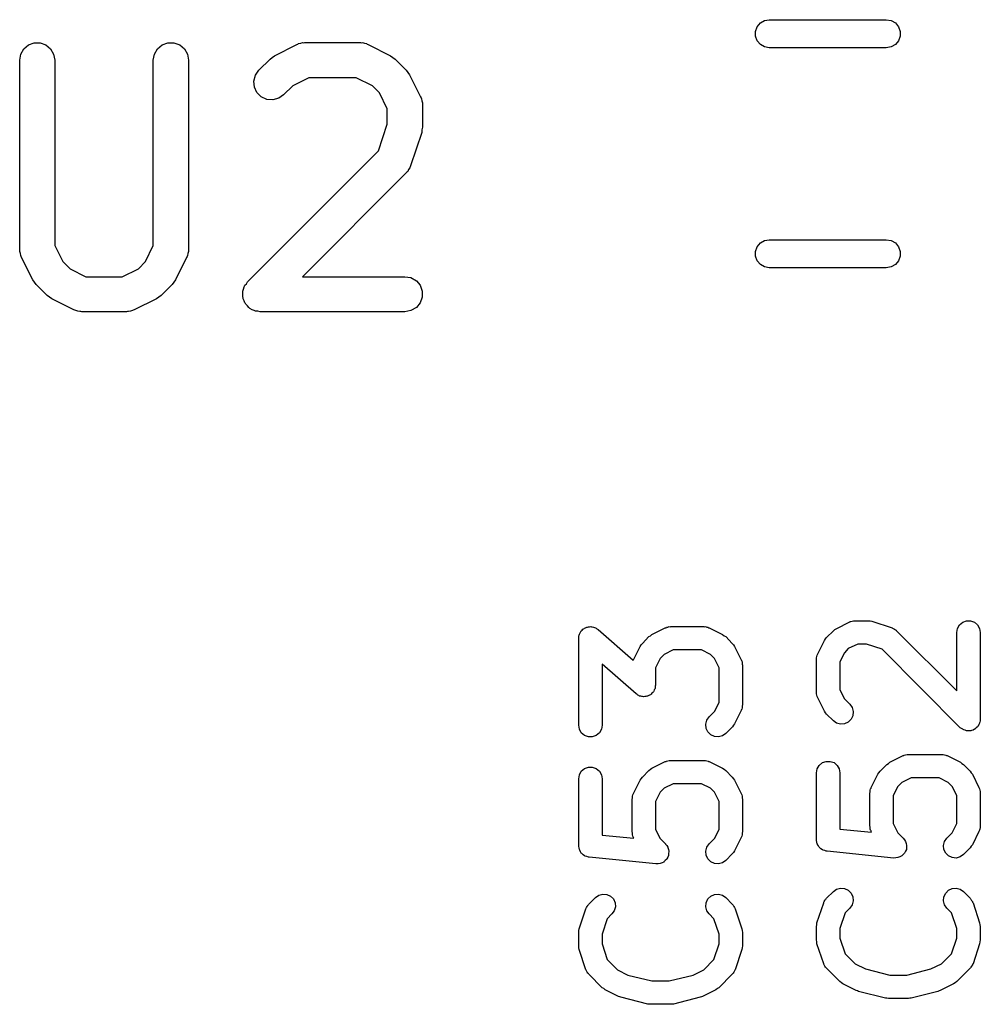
# Model space of a CAD drawing. Extents: x 83.4 to 168.1, y -157.3 to -85.4.
# Tile 30 of 60: x 121.4 to 125.5, y -115.2 to -111. Entities that reach past the tile are written whole.
import ezdxf

# ---------------------------------------------------------------- set-up
doc = ezdxf.new("R2010")
doc.units = 0
doc.header["$MEASUREMENT"] = 0
doc.layers.add('BLACK', color=7, linetype='CONTINUOUS')

msp = doc.modelspace()

# ---------------------------------------------------------------- linework, layer by layer
at = {"layer": 'Black'}
for p, q in [((124.567, -111.023), (124.587, -111.019)), ((124.587, -111.019), (125.087, -111.019)), ((125.087, -111.019), (125.108, -111.023)), ((124.528, -111.069), (124.535, -111.049)), ((124.535, -111.049), (124.549, -111.033)), ((124.549, -111.033), (124.567, -111.023)), ((125.108, -111.023), (125.126, -111.033)), ((125.126, -111.033), (125.139, -111.049)), ((125.139, -111.049), (125.146, -111.069)), ((124.528, -111.09), (124.528, -111.069)), ((124.535, -111.109), (124.528, -111.09)), ((125.146, -111.09), (125.139, -111.109)), ((125.146, -111.069), (125.146, -111.09)), ((121.389, -111.166), (121.402, -111.144)), ((121.402, -111.144), (121.421, -111.127)), ((121.421, -111.127), (121.446, -111.118)), ((121.446, -111.118), (121.472, -111.118)), ((121.472, -111.118), (121.496, -111.127)), ((121.496, -111.127), (121.516, -111.144)), ((121.516, -111.144), (121.529, -111.166)), ((121.96, -111.166), (121.973, -111.144)), ((121.973, -111.144), (121.993, -111.127)), ((121.993, -111.127), (122.017, -111.118)), ((122.017, -111.118), (122.043, -111.118)), ((122.043, -111.118), (122.068, -111.127)), ((122.068, -111.127), (122.088, -111.144)), ((122.088, -111.144), (122.101, -111.166)), ((122.473, -111.173), (122.568, -111.125)), ((122.568, -111.125), (122.572, -111.124)), ((122.572, -111.124), (122.576, -111.121)), ((122.576, -111.121), (122.585, -111.12)), ((122.585, -111.12), (122.593, -111.117)), ((122.593, -111.117), (122.598, -111.118)), ((122.598, -111.118), (122.602, -111.117)), ((122.602, -111.117), (122.84, -111.117)), ((122.84, -111.117), (122.844, -111.118)), ((122.844, -111.118), (122.849, -111.117)), ((122.849, -111.117), (122.857, -111.12)), ((122.857, -111.12), (122.866, -111.121)), ((122.866, -111.121), (122.869, -111.124)), ((122.869, -111.124), (122.873, -111.125)), ((122.873, -111.125), (122.969, -111.173)), ((124.549, -111.125), (124.535, -111.109)), ((124.567, -111.135), (124.549, -111.125)), ((124.587, -111.139), (124.567, -111.135)), ((125.087, -111.139), (124.587, -111.139)), ((125.108, -111.135), (125.087, -111.139)), ((125.126, -111.125), (125.108, -111.135)), ((125.139, -111.109), (125.126, -111.125)), ((121.384, -111.192), (121.389, -111.166)), ((121.529, -111.166), (121.534, -111.192)), ((121.955, -111.192), (121.96, -111.166)), ((122.101, -111.166), (122.105, -111.192)), ((122.406, -111.234), (122.454, -111.187)), ((122.454, -111.187), (122.463, -111.18)), ((122.463, -111.18), (122.473, -111.173)), ((122.969, -111.173), (122.978, -111.18)), ((122.978, -111.18), (122.988, -111.187)), ((122.988, -111.187), (123.036, -111.234)), ((121.384, -112.001), (121.384, -111.192)), ((121.534, -111.192), (121.534, -111.984)), ((121.955, -111.984), (121.955, -111.192)), ((122.105, -111.192), (122.105, -112.001)), ((122.384, -111.281), (122.391, -111.256)), ((122.391, -111.256), (122.406, -111.234)), ((122.62, -111.267), (122.551, -111.301)), ((122.822, -111.267), (122.62, -111.267)), ((122.891, -111.301), (122.822, -111.267)), ((123.036, -111.234), (123.043, -111.244)), ((123.043, -111.244), (123.05, -111.254)), ((123.05, -111.254), (123.097, -111.349)), ((122.387, -111.307), (122.384, -111.281)), ((122.398, -111.33), (122.387, -111.307)), ((122.551, -111.301), (122.512, -111.34)), ((122.921, -111.332), (122.891, -111.301)), ((122.416, -111.349), (122.398, -111.33)), ((122.44, -111.36), (122.416, -111.349)), ((122.491, -111.355), (122.466, -111.362)), ((122.512, -111.34), (122.491, -111.355)), ((122.955, -111.4), (122.921, -111.332)), ((123.097, -111.349), (123.099, -111.353)), ((123.099, -111.353), (123.101, -111.357)), ((123.101, -111.357), (123.102, -111.365)), ((122.466, -111.362), (122.44, -111.36)), ((122.955, -111.466), (122.955, -111.4)), ((123.102, -111.365), (123.105, -111.374)), ((123.105, -111.374), (123.105, -111.378)), ((123.105, -111.378), (123.105, -111.382)), ((123.105, -111.382), (123.105, -111.478)), ((122.917, -111.58), (122.955, -111.466)), ((123.105, -111.478), (123.103, -111.49)), ((123.102, -111.501), (123.054, -111.644)), ((123.103, -111.49), (123.102, -111.501)), ((122.358, -112.139), (122.917, -111.58)), ((123.051, -111.652), (123.046, -111.659)), ((123.052, -111.648), (123.051, -111.652)), ((123.054, -111.644), (123.052, -111.648)), ((123.036, -111.674), (122.592, -112.117)), ((123.038, -111.67), (123.036, -111.674)), ((123.042, -111.667), (123.038, -111.67)), ((123.046, -111.659), (123.042, -111.667)), ((121.534, -111.984), (121.568, -112.052)), ((121.921, -112.052), (121.955, -111.984)), ((124.528, -112.009), (124.535, -111.989)), ((124.535, -111.989), (124.549, -111.973)), ((124.549, -111.973), (124.567, -111.963)), ((124.567, -111.963), (124.587, -111.959)), ((124.587, -111.959), (125.087, -111.959)), ((125.087, -111.959), (125.108, -111.963)), ((125.108, -111.963), (125.126, -111.973)), ((125.126, -111.973), (125.139, -111.989)), ((125.139, -111.989), (125.146, -112.009)), ((121.385, -112.006), (121.384, -112.001)), ((121.384, -112.01), (121.385, -112.006)), ((121.387, -112.018), (121.384, -112.01)), ((121.389, -112.027), (121.387, -112.018)), ((121.391, -112.031), (121.389, -112.027)), ((121.392, -112.035), (121.391, -112.031)), ((122.099, -112.031), (122.097, -112.035)), ((122.101, -112.027), (122.099, -112.031)), ((122.102, -112.018), (122.101, -112.027)), ((122.105, -112.01), (122.102, -112.018)), ((122.105, -112.001), (122.105, -112.006)), ((122.105, -112.006), (122.105, -112.01)), ((124.528, -112.03), (124.528, -112.009)), ((124.535, -112.049), (124.528, -112.03)), ((125.146, -112.03), (125.139, -112.049)), ((125.146, -112.009), (125.146, -112.03)), ((121.44, -112.13), (121.392, -112.035)), ((121.568, -112.052), (121.599, -112.083)), ((121.891, -112.083), (121.921, -112.052)), ((122.097, -112.035), (122.05, -112.13)), ((124.549, -112.065), (124.535, -112.049)), ((124.567, -112.075), (124.549, -112.065)), ((125.126, -112.065), (125.108, -112.075)), ((125.139, -112.049), (125.126, -112.065)), ((121.599, -112.083), (121.667, -112.117)), ((121.822, -112.117), (121.891, -112.083)), ((124.587, -112.079), (124.567, -112.075)), ((125.087, -112.079), (124.587, -112.079)), ((125.108, -112.075), (125.087, -112.079)), ((121.447, -112.14), (121.44, -112.13)), ((121.454, -112.15), (121.447, -112.14)), ((121.501, -112.197), (121.454, -112.15)), ((121.667, -112.117), (121.822, -112.117)), ((122.036, -112.15), (121.988, -112.197)), ((122.043, -112.14), (122.036, -112.15)), ((122.05, -112.13), (122.043, -112.14)), ((122.343, -112.16), (122.345, -112.158)), ((122.345, -112.158), (122.346, -112.154)), ((122.346, -112.154), (122.353, -112.147)), ((122.353, -112.147), (122.358, -112.139)), ((122.592, -112.117), (123.03, -112.117)), ((123.03, -112.117), (123.056, -112.121)), ((123.056, -112.121), (123.079, -112.135)), ((123.079, -112.135), (123.095, -112.154)), ((123.095, -112.154), (123.104, -112.179)), ((121.511, -112.204), (121.501, -112.197)), ((121.988, -112.197), (121.978, -112.204)), ((122.337, -112.185), (122.338, -112.182)), ((122.338, -112.195), (122.337, -112.185)), ((122.338, -112.179), (122.341, -112.17)), ((122.338, -112.182), (122.338, -112.179)), ((122.338, -112.205), (122.338, -112.195)), ((122.341, -112.17), (122.343, -112.16)), ((123.104, -112.179), (123.104, -112.205)), ((121.521, -112.211), (121.511, -112.204)), ((121.616, -112.259), (121.521, -112.211)), ((121.969, -112.211), (121.873, -112.259)), ((121.978, -112.204), (121.969, -112.211)), ((122.339, -112.208), (122.338, -112.205)), ((122.339, -112.211), (122.339, -112.208)), ((122.343, -112.22), (122.339, -112.211)), ((122.346, -112.229), (122.343, -112.22)), ((122.349, -112.232), (122.346, -112.229)), ((122.35, -112.235), (122.349, -112.232)), ((122.357, -112.242), (122.35, -112.235)), ((122.363, -112.249), (122.357, -112.242)), ((123.095, -112.229), (123.079, -112.249)), ((123.104, -112.205), (123.095, -112.229)), ((121.62, -112.26), (121.616, -112.259)), ((121.624, -112.262), (121.62, -112.26)), ((121.632, -112.264), (121.624, -112.262)), ((121.641, -112.266), (121.632, -112.264)), ((121.645, -112.266), (121.641, -112.266)), ((121.649, -112.267), (121.645, -112.266)), ((121.84, -112.267), (121.649, -112.267)), ((121.844, -112.266), (121.84, -112.267)), ((121.849, -112.266), (121.844, -112.266)), ((121.857, -112.264), (121.849, -112.266)), ((121.866, -112.262), (121.857, -112.264)), ((121.869, -112.26), (121.866, -112.262)), ((121.873, -112.259), (121.869, -112.26)), ((122.366, -112.251), (122.363, -112.249)), ((122.368, -112.253), (122.366, -112.251)), ((122.377, -112.258), (122.368, -112.253)), ((122.386, -112.262), (122.377, -112.258)), ((122.389, -112.263), (122.386, -112.262)), ((122.392, -112.264), (122.389, -112.263)), ((122.402, -112.265), (122.392, -112.264)), ((122.411, -112.267), (122.402, -112.265)), ((123.03, -112.267), (122.411, -112.267)), ((123.056, -112.262), (123.03, -112.267)), ((123.079, -112.249), (123.056, -112.262)), ((124.942, -113.589), (124.947, -113.587)), ((124.947, -113.587), (124.95, -113.587)), ((124.95, -113.587), (124.953, -113.587)), ((124.953, -113.587), (125.01, -113.587)), ((125.01, -113.587), (125.018, -113.588)), ((125.018, -113.588), (125.026, -113.589)), ((125.414, -113.593), (125.43, -113.588)), ((125.43, -113.588), (125.447, -113.588)), ((125.447, -113.588), (125.464, -113.593)), ((123.782, -113.633), (123.784, -113.63)), ((123.784, -113.63), (123.788, -113.627)), ((123.788, -113.627), (123.791, -113.623)), ((123.791, -113.623), (123.795, -113.621)), ((123.795, -113.621), (123.798, -113.619)), ((123.798, -113.619), (123.802, -113.617)), ((123.802, -113.617), (123.807, -113.615)), ((123.807, -113.615), (123.81, -113.614)), ((123.81, -113.614), (123.814, -113.613)), ((123.814, -113.613), (123.819, -113.613)), ((123.819, -113.613), (123.824, -113.612)), ((123.824, -113.612), (123.828, -113.613)), ((123.828, -113.613), (123.831, -113.613)), ((123.831, -113.613), (123.836, -113.615)), ((123.836, -113.615), (123.841, -113.616)), ((123.841, -113.616), (123.844, -113.618)), ((123.844, -113.618), (123.848, -113.619)), ((123.848, -113.619), (123.851, -113.622)), ((123.851, -113.622), (123.856, -113.625)), ((123.856, -113.625), (124.006, -113.756)), ((124.086, -113.646), (124.143, -113.617)), ((124.143, -113.617), (124.146, -113.617)), ((124.146, -113.617), (124.148, -113.615)), ((124.148, -113.615), (124.154, -113.614)), ((124.154, -113.614), (124.16, -113.612)), ((124.16, -113.612), (124.163, -113.613)), ((124.163, -113.613), (124.166, -113.612)), ((124.166, -113.612), (124.308, -113.612)), ((124.308, -113.612), (124.311, -113.613)), ((124.311, -113.613), (124.314, -113.612)), ((124.314, -113.612), (124.32, -113.614)), ((124.32, -113.614), (124.326, -113.615)), ((124.326, -113.615), (124.328, -113.617)), ((124.328, -113.617), (124.331, -113.617)), ((124.331, -113.617), (124.388, -113.646)), ((124.832, -113.659), (124.861, -113.63)), ((124.861, -113.63), (124.867, -113.625)), ((124.867, -113.625), (124.873, -113.621)), ((124.873, -113.621), (124.931, -113.592)), ((124.931, -113.592), (124.933, -113.591)), ((124.933, -113.591), (124.936, -113.59)), ((124.936, -113.59), (124.942, -113.589)), ((125.026, -113.589), (125.112, -113.618)), ((125.112, -113.618), (125.114, -113.619)), ((125.114, -113.619), (125.117, -113.62)), ((125.117, -113.62), (125.122, -113.623)), ((125.122, -113.623), (125.127, -113.626)), ((125.127, -113.626), (125.129, -113.628)), ((125.129, -113.628), (125.131, -113.63)), ((125.131, -113.63), (125.389, -113.887)), ((125.389, -113.637), (125.392, -113.62)), ((125.392, -113.62), (125.4, -113.605)), ((125.4, -113.605), (125.414, -113.593)), ((125.464, -113.593), (125.477, -113.605)), ((125.477, -113.605), (125.486, -113.62)), ((125.486, -113.62), (125.489, -113.637)), ((123.773, -113.662), (123.774, -113.657)), ((123.773, -114.034), (123.773, -113.662)), ((123.774, -113.652), (123.775, -113.649)), ((123.774, -113.657), (123.774, -113.652)), ((123.775, -113.649), (123.776, -113.645)), ((123.776, -113.645), (123.778, -113.641)), ((123.778, -113.641), (123.78, -113.636)), ((123.78, -113.636), (123.782, -113.633)), ((124.045, -113.684), (124.073, -113.655)), ((124.073, -113.655), (124.08, -113.651)), ((124.08, -113.651), (124.086, -113.646)), ((124.388, -113.646), (124.394, -113.651)), ((124.394, -113.651), (124.401, -113.655)), ((124.401, -113.655), (124.429, -113.684)), ((124.794, -113.729), (124.823, -113.672)), ((124.823, -113.672), (124.827, -113.665)), ((124.827, -113.665), (124.832, -113.659)), ((125.389, -113.887), (125.389, -113.637)), ((125.489, -113.637), (125.489, -114.008)), ((124.007, -113.754), (124.035, -113.697)), ((124.035, -113.697), (124.04, -113.69)), ((124.04, -113.69), (124.045, -113.684)), ((124.177, -113.712), (124.138, -113.732)), ((124.297, -113.712), (124.177, -113.712)), ((124.336, -113.732), (124.297, -113.712)), ((124.429, -113.684), (124.434, -113.69)), ((124.434, -113.69), (124.439, -113.697)), ((124.439, -113.697), (124.467, -113.754)), ((124.925, -113.706), (124.908, -113.724)), ((124.965, -113.687), (124.925, -113.706)), ((125.002, -113.687), (124.965, -113.687)), ((125.069, -113.709), (125.002, -113.687)), ((125.403, -114.044), (125.069, -113.709)), ((124.006, -113.756), (124.007, -113.754)), ((124.121, -113.749), (124.101, -113.788)), ((124.138, -113.732), (124.121, -113.749)), ((124.353, -113.749), (124.336, -113.732)), ((124.373, -113.788), (124.353, -113.749)), ((124.467, -113.754), (124.468, -113.757)), ((124.468, -113.757), (124.47, -113.759)), ((124.789, -113.745), (124.791, -113.74)), ((124.789, -113.748), (124.789, -113.745)), ((124.789, -113.751), (124.789, -113.748)), ((124.789, -113.894), (124.789, -113.751)), ((124.791, -113.74), (124.792, -113.734)), ((124.792, -113.734), (124.793, -113.731)), ((124.793, -113.731), (124.794, -113.729)), ((124.908, -113.724), (124.889, -113.763)), ((124.018, -113.9), (123.873, -113.772)), ((123.873, -113.772), (123.873, -114.034)), ((124.101, -113.788), (124.101, -113.862)), ((124.373, -113.936), (124.373, -113.788)), ((124.47, -113.759), (124.471, -113.765)), ((124.471, -113.765), (124.472, -113.771)), ((124.472, -113.771), (124.472, -113.774)), ((124.472, -113.774), (124.473, -113.776)), ((124.473, -113.776), (124.473, -113.948)), ((124.889, -113.763), (124.889, -113.882)), ((124.096, -113.883), (124.094, -113.888)), ((124.098, -113.879), (124.096, -113.883)), ((124.099, -113.875), (124.098, -113.879)), ((124.1, -113.872), (124.099, -113.875)), ((124.101, -113.862), (124.1, -113.867)), ((124.1, -113.867), (124.1, -113.872)), ((124.889, -113.882), (124.908, -113.921)), ((124.023, -113.902), (124.018, -113.9)), ((124.026, -113.905), (124.023, -113.902)), ((124.03, -113.907), (124.026, -113.905)), ((124.033, -113.909), (124.03, -113.907)), ((124.038, -113.91), (124.033, -113.909)), ((124.043, -113.911), (124.038, -113.91)), ((124.046, -113.911), (124.043, -113.911)), ((124.05, -113.912), (124.046, -113.911)), ((124.055, -113.911), (124.05, -113.912)), ((124.06, -113.911), (124.055, -113.911)), ((124.064, -113.91), (124.06, -113.911)), ((124.067, -113.909), (124.064, -113.91)), ((124.072, -113.907), (124.067, -113.909)), ((124.076, -113.905), (124.072, -113.907)), ((124.079, -113.903), (124.076, -113.905)), ((124.083, -113.901), (124.079, -113.903)), ((124.086, -113.897), (124.083, -113.901)), ((124.09, -113.894), (124.086, -113.897)), ((124.092, -113.891), (124.09, -113.894)), ((124.094, -113.888), (124.092, -113.891)), ((124.789, -113.897), (124.789, -113.894)), ((124.789, -113.9), (124.789, -113.897)), ((124.791, -113.905), (124.789, -113.9)), ((124.792, -113.911), (124.791, -113.905)), ((124.793, -113.913), (124.792, -113.911)), ((124.794, -113.916), (124.793, -113.913)), ((124.823, -113.973), (124.794, -113.916)), ((124.908, -113.921), (124.931, -113.944)), ((124.353, -113.975), (124.373, -113.936)), ((124.468, -113.967), (124.467, -113.97)), ((124.47, -113.965), (124.468, -113.967)), ((124.471, -113.959), (124.47, -113.965)), ((124.472, -113.954), (124.471, -113.959)), ((124.473, -113.948), (124.472, -113.951)), ((124.472, -113.951), (124.472, -113.954)), ((124.931, -113.944), (124.941, -113.958)), ((124.941, -113.958), (124.946, -113.975)), ((124.32, -114.012), (124.33, -113.998)), ((124.33, -113.998), (124.353, -113.975)), ((124.467, -113.97), (124.439, -114.027)), ((124.827, -113.98), (124.823, -113.973)), ((124.832, -113.986), (124.827, -113.98)), ((124.861, -114.015), (124.832, -113.986)), ((124.937, -114.008), (124.925, -114.021)), ((124.944, -113.993), (124.937, -114.008)), ((124.946, -113.975), (124.944, -113.993)), ((125.489, -114.008), (125.488, -114.015)), ((123.776, -114.051), (123.773, -114.034)), ((123.784, -114.066), (123.776, -114.051)), ((123.87, -114.051), (123.861, -114.066)), ((123.873, -114.034), (123.87, -114.051)), ((124.316, -114.029), (124.32, -114.012)), ((124.317, -114.047), (124.316, -114.029)), ((124.325, -114.062), (124.317, -114.047)), ((124.43, -114.04), (124.401, -114.069)), ((124.434, -114.034), (124.43, -114.04)), ((124.439, -114.027), (124.434, -114.034)), ((124.875, -114.025), (124.861, -114.015)), ((124.892, -114.029), (124.875, -114.025)), ((124.909, -114.028), (124.892, -114.029)), ((124.925, -114.021), (124.909, -114.028)), ((125.409, -114.047), (125.403, -114.044)), ((125.414, -114.051), (125.409, -114.047)), ((125.416, -114.052), (125.414, -114.051)), ((125.464, -114.051), (125.458, -114.054)), ((125.465, -114.05), (125.464, -114.051)), ((125.467, -114.049), (125.465, -114.05)), ((125.472, -114.045), (125.467, -114.049)), ((125.477, -114.04), (125.472, -114.045)), ((125.478, -114.038), (125.477, -114.04)), ((125.48, -114.037), (125.478, -114.038)), ((125.482, -114.031), (125.48, -114.037)), ((125.486, -114.025), (125.482, -114.031)), ((125.487, -114.021), (125.486, -114.023)), ((125.486, -114.023), (125.486, -114.025)), ((125.488, -114.015), (125.487, -114.021)), ((123.798, -114.077), (123.784, -114.066)), ((123.814, -114.083), (123.798, -114.077)), ((123.831, -114.083), (123.814, -114.083)), ((123.848, -114.077), (123.831, -114.083)), ((123.861, -114.066), (123.848, -114.077)), ((124.337, -114.075), (124.325, -114.062)), ((124.353, -114.082), (124.337, -114.075)), ((124.37, -114.083), (124.353, -114.082)), ((124.387, -114.079), (124.37, -114.083)), ((124.401, -114.069), (124.387, -114.079)), ((125.418, -114.053), (125.416, -114.052)), ((125.424, -114.055), (125.418, -114.053)), ((125.43, -114.057), (125.424, -114.055)), ((125.432, -114.057), (125.43, -114.057)), ((125.434, -114.058), (125.432, -114.057)), ((125.441, -114.057), (125.434, -114.058)), ((125.447, -114.057), (125.441, -114.057)), ((125.449, -114.057), (125.447, -114.057)), ((125.452, -114.056), (125.449, -114.057)), ((125.458, -114.054), (125.452, -114.056)), ((125.102, -114.192), (125.159, -114.163)), ((125.159, -114.163), (125.162, -114.163)), ((125.162, -114.163), (125.164, -114.161)), ((125.164, -114.161), (125.17, -114.16)), ((125.17, -114.16), (125.176, -114.158)), ((125.176, -114.158), (125.179, -114.159)), ((125.179, -114.159), (125.182, -114.158)), ((125.182, -114.158), (125.324, -114.158)), ((125.324, -114.158), (125.327, -114.159)), ((125.327, -114.159), (125.33, -114.158)), ((125.33, -114.158), (125.336, -114.16)), ((125.336, -114.16), (125.342, -114.161)), ((125.342, -114.161), (125.344, -114.163)), ((125.344, -114.163), (125.347, -114.163)), ((125.347, -114.163), (125.404, -114.192)), ((123.784, -114.23), (123.798, -114.219)), ((123.798, -114.219), (123.814, -114.213)), ((123.814, -114.213), (123.831, -114.213)), ((123.831, -114.213), (123.848, -114.219)), ((123.848, -114.219), (123.861, -114.23)), ((124.08, -114.222), (124.086, -114.217)), ((124.086, -114.217), (124.143, -114.189)), ((124.143, -114.189), (124.146, -114.188)), ((124.146, -114.188), (124.148, -114.187)), ((124.148, -114.187), (124.154, -114.186)), ((124.154, -114.186), (124.16, -114.184)), ((124.16, -114.184), (124.163, -114.184)), ((124.163, -114.184), (124.166, -114.184)), ((124.166, -114.184), (124.308, -114.184)), ((124.308, -114.184), (124.311, -114.184)), ((124.311, -114.184), (124.314, -114.184)), ((124.314, -114.184), (124.32, -114.186)), ((124.32, -114.186), (124.326, -114.187)), ((124.326, -114.187), (124.328, -114.188)), ((124.328, -114.188), (124.331, -114.189)), ((124.331, -114.189), (124.388, -114.217)), ((124.388, -114.217), (124.394, -114.222)), ((124.789, -114.237), (124.792, -114.22)), ((124.792, -114.22), (124.8, -114.205)), ((124.8, -114.205), (124.814, -114.193)), ((124.814, -114.193), (124.83, -114.188)), ((124.83, -114.188), (124.847, -114.188)), ((124.847, -114.188), (124.864, -114.193)), ((124.864, -114.193), (124.877, -114.205)), ((124.877, -114.205), (124.886, -114.22)), ((124.886, -114.22), (124.889, -114.237)), ((125.061, -114.23), (125.089, -114.201)), ((125.089, -114.201), (125.096, -114.197)), ((125.096, -114.197), (125.102, -114.192)), ((125.404, -114.192), (125.41, -114.197)), ((125.41, -114.197), (125.417, -114.201)), ((125.417, -114.201), (125.445, -114.23)), ((123.773, -114.262), (123.776, -114.245)), ((123.773, -114.548), (123.773, -114.262)), ((123.776, -114.245), (123.784, -114.23)), ((123.861, -114.23), (123.87, -114.245)), ((123.87, -114.245), (123.873, -114.262)), ((123.873, -114.262), (123.873, -114.503)), ((124.035, -114.268), (124.04, -114.262)), ((124.04, -114.262), (124.045, -114.255)), ((124.045, -114.255), (124.073, -114.227)), ((124.073, -114.227), (124.08, -114.222)), ((124.394, -114.222), (124.401, -114.227)), ((124.401, -114.227), (124.429, -114.255)), ((124.429, -114.255), (124.434, -114.262)), ((124.434, -114.262), (124.439, -114.268)), ((124.789, -114.522), (124.789, -114.237)), ((124.889, -114.237), (124.889, -114.477)), ((125.023, -114.3), (125.051, -114.243)), ((125.051, -114.243), (125.056, -114.237)), ((125.056, -114.237), (125.061, -114.23)), ((125.193, -114.258), (125.154, -114.278)), ((125.313, -114.258), (125.193, -114.258)), ((125.352, -114.278), (125.313, -114.258)), ((125.445, -114.23), (125.45, -114.237)), ((125.45, -114.237), (125.455, -114.243)), ((125.455, -114.243), (125.483, -114.3)), ((124.007, -114.325), (124.035, -114.268)), ((124.138, -114.303), (124.121, -114.32)), ((124.177, -114.284), (124.138, -114.303)), ((124.297, -114.284), (124.177, -114.284)), ((124.336, -114.303), (124.297, -114.284)), ((124.353, -114.32), (124.336, -114.303)), ((124.439, -114.268), (124.467, -114.325)), ((125.02, -114.305), (125.022, -114.303)), ((125.022, -114.303), (125.023, -114.3)), ((125.137, -114.295), (125.117, -114.334)), ((125.154, -114.278), (125.137, -114.295)), ((125.369, -114.295), (125.352, -114.278)), ((125.389, -114.334), (125.369, -114.295)), ((125.483, -114.3), (125.484, -114.303)), ((125.484, -114.303), (125.486, -114.305)), ((124.001, -114.348), (124.002, -114.345)), ((124.002, -114.342), (124.003, -114.337)), ((124.002, -114.345), (124.002, -114.342)), ((124.003, -114.337), (124.004, -114.331)), ((124.004, -114.331), (124.006, -114.328)), ((124.006, -114.328), (124.007, -114.325)), ((124.121, -114.32), (124.101, -114.36)), ((124.373, -114.36), (124.353, -114.32)), ((124.467, -114.325), (124.468, -114.328)), ((124.468, -114.328), (124.47, -114.331)), ((124.47, -114.331), (124.471, -114.337)), ((124.471, -114.337), (124.472, -114.342)), ((124.472, -114.342), (124.472, -114.345)), ((124.472, -114.345), (124.473, -114.348)), ((125.017, -114.322), (125.018, -114.32)), ((125.017, -114.465), (125.017, -114.322)), ((125.018, -114.317), (125.019, -114.311)), ((125.018, -114.32), (125.018, -114.317)), ((125.019, -114.311), (125.02, -114.305)), ((125.117, -114.334), (125.117, -114.454)), ((125.389, -114.454), (125.389, -114.334)), ((125.486, -114.305), (125.487, -114.311)), ((125.487, -114.311), (125.488, -114.317)), ((125.488, -114.317), (125.488, -114.32)), ((125.488, -114.32), (125.489, -114.322)), ((125.489, -114.322), (125.489, -114.465)), ((124.001, -114.491), (124.001, -114.348)), ((124.101, -114.36), (124.101, -114.479)), ((124.373, -114.479), (124.373, -114.36)), ((124.473, -114.348), (124.473, -114.491)), ((125.018, -114.468), (125.017, -114.465)), ((125.018, -114.471), (125.018, -114.468)), ((125.019, -114.477), (125.018, -114.471)), ((125.117, -114.454), (125.137, -114.493)), ((125.369, -114.493), (125.389, -114.454)), ((125.488, -114.471), (125.487, -114.477)), ((125.489, -114.465), (125.488, -114.468)), ((125.488, -114.468), (125.488, -114.471)), ((123.873, -114.503), (124.008, -114.516)), ((124.002, -114.494), (124.001, -114.491)), ((124.002, -114.496), (124.002, -114.494)), ((124.003, -114.502), (124.002, -114.496)), ((124.004, -114.508), (124.003, -114.502)), ((124.006, -114.51), (124.004, -114.508)), ((124.007, -114.513), (124.006, -114.51)), ((124.008, -114.516), (124.007, -114.513)), ((124.101, -114.479), (124.121, -114.518)), ((124.353, -114.518), (124.373, -114.479)), ((124.467, -114.513), (124.439, -114.57)), ((124.468, -114.51), (124.467, -114.513)), ((124.47, -114.508), (124.468, -114.51)), ((124.471, -114.502), (124.47, -114.508)), ((124.472, -114.496), (124.471, -114.502)), ((124.473, -114.491), (124.472, -114.494)), ((124.472, -114.494), (124.472, -114.496)), ((124.889, -114.477), (125.024, -114.491)), ((125.02, -114.482), (125.019, -114.477)), ((125.022, -114.485), (125.02, -114.482)), ((125.023, -114.488), (125.022, -114.485)), ((125.024, -114.491), (125.023, -114.488)), ((125.137, -114.493), (125.16, -114.516)), ((125.346, -114.516), (125.369, -114.493)), ((125.483, -114.488), (125.455, -114.545)), ((125.484, -114.485), (125.483, -114.488)), ((125.486, -114.482), (125.484, -114.485)), ((125.487, -114.477), (125.486, -114.482)), ((123.773, -114.55), (123.773, -114.548)), ((123.773, -114.552), (123.773, -114.55)), ((123.775, -114.558), (123.773, -114.552)), ((124.121, -114.518), (124.144, -114.541)), ((124.144, -114.541), (124.144, -114.541)), ((124.144, -114.541), (124.144, -114.542)), ((124.144, -114.542), (124.149, -114.548)), ((124.149, -114.548), (124.154, -114.555)), ((124.154, -114.555), (124.154, -114.556)), ((124.154, -114.556), (124.154, -114.556)), ((124.154, -114.556), (124.156, -114.564)), ((124.316, -114.572), (124.32, -114.555)), ((124.32, -114.555), (124.33, -114.541)), ((124.33, -114.541), (124.353, -114.518)), ((124.789, -114.524), (124.789, -114.522)), ((124.789, -114.526), (124.789, -114.524)), ((124.791, -114.533), (124.789, -114.526)), ((124.792, -114.54), (124.791, -114.533)), ((124.793, -114.541), (124.792, -114.54)), ((124.793, -114.543), (124.793, -114.541)), ((124.797, -114.549), (124.793, -114.543)), ((124.8, -114.555), (124.797, -114.549)), ((124.802, -114.556), (124.8, -114.555)), ((124.803, -114.557), (124.802, -114.556)), ((125.16, -114.516), (125.16, -114.516)), ((125.16, -114.516), (125.16, -114.516)), ((125.16, -114.516), (125.165, -114.523)), ((125.165, -114.523), (125.17, -114.53)), ((125.17, -114.53), (125.17, -114.53)), ((125.17, -114.53), (125.17, -114.53)), ((125.17, -114.53), (125.172, -114.539)), ((125.172, -114.539), (125.174, -114.547)), ((125.174, -114.547), (125.173, -114.556)), ((125.173, -114.556), (125.173, -114.564)), ((125.174, -114.547), (125.174, -114.547)), ((125.174, -114.547), (125.174, -114.547)), ((125.332, -114.547), (125.336, -114.53)), ((125.333, -114.564), (125.332, -114.547)), ((125.336, -114.53), (125.346, -114.516)), ((125.45, -114.551), (125.445, -114.558)), ((125.455, -114.545), (125.45, -114.551)), ((123.776, -114.565), (123.775, -114.558)), ((123.777, -114.567), (123.776, -114.565)), ((123.777, -114.568), (123.777, -114.567)), ((123.781, -114.574), (123.777, -114.568)), ((123.784, -114.58), (123.781, -114.574)), ((123.786, -114.581), (123.784, -114.58)), ((123.787, -114.583), (123.786, -114.581)), ((123.792, -114.587), (123.787, -114.583)), ((123.798, -114.591), (123.792, -114.587)), ((123.799, -114.592), (123.798, -114.591)), ((123.801, -114.593), (123.799, -114.592)), ((123.808, -114.595), (123.801, -114.593)), ((123.814, -114.597), (123.808, -114.595)), ((123.816, -114.597), (123.814, -114.597)), ((123.818, -114.598), (123.816, -114.597)), ((124.103, -114.626), (123.818, -114.598)), ((124.153, -114.598), (124.149, -114.605)), ((124.157, -114.59), (124.153, -114.598)), ((124.156, -114.564), (124.158, -114.572)), ((124.158, -114.573), (124.157, -114.581)), ((124.157, -114.581), (124.157, -114.589)), ((124.157, -114.589), (124.157, -114.59)), ((124.157, -114.59), (124.157, -114.59)), ((124.158, -114.572), (124.158, -114.572)), ((124.158, -114.572), (124.158, -114.573)), ((124.317, -114.589), (124.316, -114.572)), ((124.325, -114.605), (124.317, -114.589)), ((124.429, -114.583), (124.401, -114.612)), ((124.434, -114.577), (124.429, -114.583)), ((124.439, -114.57), (124.434, -114.577)), ((124.808, -114.561), (124.803, -114.557)), ((124.814, -114.566), (124.808, -114.561)), ((124.815, -114.566), (124.814, -114.566)), ((124.817, -114.568), (124.815, -114.566)), ((124.824, -114.569), (124.817, -114.568)), ((124.83, -114.572), (124.824, -114.569)), ((124.832, -114.572), (124.83, -114.572)), ((124.834, -114.572), (124.832, -114.572)), ((125.119, -114.601), (124.834, -114.572)), ((125.145, -114.596), (125.137, -114.599)), ((125.153, -114.592), (125.145, -114.596)), ((125.159, -114.586), (125.153, -114.592)), ((125.153, -114.592), (125.153, -114.592)), ((125.153, -114.592), (125.153, -114.592)), ((125.165, -114.58), (125.159, -114.586)), ((125.169, -114.572), (125.165, -114.58)), ((125.165, -114.58), (125.165, -114.58)), ((125.165, -114.58), (125.165, -114.58)), ((125.173, -114.565), (125.169, -114.572)), ((125.173, -114.564), (125.173, -114.564)), ((125.173, -114.564), (125.173, -114.565)), ((125.341, -114.58), (125.333, -114.564)), ((125.353, -114.592), (125.341, -114.58)), ((125.369, -114.599), (125.353, -114.592)), ((125.403, -114.596), (125.386, -114.601)), ((125.417, -114.586), (125.403, -114.596)), ((125.445, -114.558), (125.417, -114.586)), ((124.104, -114.626), (124.103, -114.626)), ((124.112, -114.626), (124.104, -114.626)), ((124.104, -114.626), (124.104, -114.626)), ((124.121, -114.625), (124.112, -114.626)), ((124.129, -114.621), (124.121, -114.625)), ((124.121, -114.625), (124.121, -114.625)), ((124.121, -114.625), (124.121, -114.625)), ((124.137, -114.618), (124.129, -114.621)), ((124.143, -114.611), (124.137, -114.617)), ((124.137, -114.617), (124.137, -114.618)), ((124.137, -114.618), (124.137, -114.618)), ((124.149, -114.606), (124.143, -114.611)), ((124.149, -114.605), (124.149, -114.605)), ((124.149, -114.605), (124.149, -114.606)), ((124.337, -114.617), (124.325, -114.605)), ((124.353, -114.625), (124.337, -114.617)), ((124.37, -114.626), (124.353, -114.625)), ((124.387, -114.622), (124.37, -114.626)), ((124.401, -114.612), (124.387, -114.622)), ((125.12, -114.601), (125.119, -114.601)), ((125.128, -114.6), (125.12, -114.601)), ((125.12, -114.601), (125.12, -114.601)), ((125.137, -114.599), (125.128, -114.6)), ((125.137, -114.599), (125.137, -114.599)), ((125.137, -114.599), (125.137, -114.599)), ((125.386, -114.601), (125.369, -114.599)), ((123.845, -114.77), (123.859, -114.76)), ((123.859, -114.76), (123.876, -114.755)), ((123.876, -114.755), (123.893, -114.757)), ((123.893, -114.757), (123.909, -114.764)), ((123.909, -114.764), (123.921, -114.776)), ((124.325, -114.776), (124.337, -114.764)), ((124.337, -114.764), (124.353, -114.757)), ((124.353, -114.757), (124.37, -114.755)), ((124.37, -114.755), (124.387, -114.76)), ((124.387, -114.76), (124.401, -114.77)), ((124.832, -114.773), (124.861, -114.744)), ((124.861, -114.744), (124.875, -114.734)), ((124.875, -114.734), (124.892, -114.73)), ((124.892, -114.73), (124.909, -114.731)), ((124.909, -114.731), (124.925, -114.739)), ((124.925, -114.739), (124.937, -114.751)), ((124.937, -114.751), (124.944, -114.767)), ((125.333, -114.767), (125.341, -114.751)), ((125.341, -114.751), (125.353, -114.739)), ((125.353, -114.739), (125.369, -114.731)), ((125.369, -114.731), (125.386, -114.73)), ((125.386, -114.73), (125.403, -114.734)), ((125.403, -114.734), (125.417, -114.744)), ((125.417, -114.744), (125.445, -114.773)), ((123.806, -114.812), (123.809, -114.808)), ((123.809, -114.808), (123.812, -114.802)), ((123.812, -114.802), (123.814, -114.801)), ((123.814, -114.801), (123.816, -114.798)), ((123.816, -114.798), (123.845, -114.77)), ((123.921, -114.776), (123.928, -114.792)), ((123.93, -114.809), (123.925, -114.826)), ((123.928, -114.792), (123.93, -114.809)), ((124.316, -114.809), (124.317, -114.792)), ((124.32, -114.826), (124.316, -114.809)), ((124.317, -114.792), (124.325, -114.776)), ((124.401, -114.77), (124.429, -114.798)), ((124.429, -114.798), (124.431, -114.801)), ((124.431, -114.801), (124.433, -114.802)), ((124.433, -114.802), (124.436, -114.808)), ((124.436, -114.808), (124.439, -114.812)), ((124.791, -114.878), (124.82, -114.792)), ((124.82, -114.792), (124.821, -114.79)), ((124.821, -114.79), (124.822, -114.787)), ((124.822, -114.787), (124.825, -114.782)), ((124.825, -114.782), (124.828, -114.777)), ((124.828, -114.777), (124.83, -114.775)), ((124.83, -114.775), (124.832, -114.773)), ((124.941, -114.801), (124.931, -114.815)), ((124.946, -114.784), (124.941, -114.801)), ((124.944, -114.767), (124.946, -114.784)), ((125.332, -114.784), (125.333, -114.767)), ((125.336, -114.801), (125.332, -114.784)), ((125.346, -114.815), (125.336, -114.801)), ((125.445, -114.773), (125.447, -114.775)), ((125.447, -114.775), (125.449, -114.777)), ((125.449, -114.777), (125.452, -114.782)), ((125.452, -114.782), (125.455, -114.787)), ((125.455, -114.787), (125.456, -114.79)), ((125.456, -114.79), (125.458, -114.792)), ((125.458, -114.792), (125.486, -114.878)), ((123.775, -114.903), (123.804, -114.818)), ((123.804, -114.818), (123.805, -114.815)), ((123.805, -114.815), (123.806, -114.812)), ((123.915, -114.84), (123.895, -114.861)), ((123.925, -114.826), (123.915, -114.84)), ((124.33, -114.84), (124.32, -114.826)), ((124.35, -114.861), (124.33, -114.84)), ((124.439, -114.812), (124.44, -114.815)), ((124.44, -114.815), (124.442, -114.818)), ((124.442, -114.818), (124.47, -114.903)), ((124.911, -114.835), (124.889, -114.902)), ((124.931, -114.815), (124.911, -114.835)), ((125.366, -114.835), (125.346, -114.815)), ((125.389, -114.902), (125.366, -114.835)), ((123.895, -114.861), (123.873, -114.927)), ((124.373, -114.927), (124.35, -114.861)), ((124.789, -114.894), (124.79, -114.886)), ((124.79, -114.886), (124.791, -114.878)), ((125.486, -114.878), (125.487, -114.886)), ((125.487, -114.886), (125.489, -114.894)), ((123.773, -114.919), (123.774, -114.911)), ((123.773, -114.976), (123.773, -114.919)), ((123.774, -114.911), (123.775, -114.903)), ((123.873, -114.927), (123.873, -114.968)), ((124.373, -114.968), (124.373, -114.927)), ((124.47, -114.903), (124.471, -114.911)), ((124.471, -114.911), (124.473, -114.919)), ((124.473, -114.919), (124.473, -114.976)), ((124.789, -114.951), (124.789, -114.894)), ((124.889, -114.902), (124.889, -114.943)), ((125.389, -114.943), (125.389, -114.902)), ((125.489, -114.894), (125.489, -114.951)), ((123.774, -114.984), (123.773, -114.976)), ((123.873, -114.968), (123.895, -115.035)), ((124.35, -115.035), (124.373, -114.968)), ((124.473, -114.976), (124.471, -114.984)), ((124.79, -114.959), (124.789, -114.951)), ((124.791, -114.967), (124.79, -114.959)), ((124.82, -115.053), (124.791, -114.967)), ((124.889, -114.943), (124.911, -115.01)), ((125.366, -115.01), (125.389, -114.943)), ((125.486, -114.967), (125.458, -115.053)), ((125.487, -114.959), (125.486, -114.967)), ((125.489, -114.951), (125.487, -114.959)), ((123.775, -114.992), (123.774, -114.984)), ((123.804, -115.078), (123.775, -114.992)), ((124.47, -114.992), (124.442, -115.078)), ((124.471, -114.984), (124.47, -114.992)), ((124.911, -115.01), (124.954, -115.053)), ((125.323, -115.053), (125.366, -115.01)), ((123.895, -115.035), (123.938, -115.078)), ((124.307, -115.078), (124.35, -115.035)), ((124.821, -115.055), (124.82, -115.053)), ((124.822, -115.058), (124.821, -115.055)), ((124.825, -115.063), (124.822, -115.058)), ((124.954, -115.053), (124.999, -115.075)), ((125.278, -115.075), (125.323, -115.053)), ((125.455, -115.058), (125.452, -115.063)), ((125.456, -115.055), (125.455, -115.058)), ((125.458, -115.053), (125.456, -115.055)), ((123.805, -115.08), (123.804, -115.078)), ((123.806, -115.083), (123.805, -115.08)), ((123.809, -115.088), (123.806, -115.083)), ((123.812, -115.093), (123.809, -115.088)), ((123.814, -115.095), (123.812, -115.093)), ((123.816, -115.097), (123.814, -115.095)), ((123.873, -115.155), (123.816, -115.097)), ((123.938, -115.078), (123.983, -115.101)), ((123.983, -115.101), (124.086, -115.126)), ((124.159, -115.126), (124.262, -115.101)), ((124.262, -115.101), (124.307, -115.078)), ((124.429, -115.097), (124.372, -115.155)), ((124.431, -115.095), (124.429, -115.097)), ((124.433, -115.093), (124.431, -115.095)), ((124.436, -115.088), (124.433, -115.093)), ((124.439, -115.083), (124.436, -115.088)), ((124.44, -115.08), (124.439, -115.083)), ((124.442, -115.078), (124.44, -115.08)), ((124.828, -115.068), (124.825, -115.063)), ((124.83, -115.07), (124.828, -115.068)), ((124.832, -115.072), (124.83, -115.07)), ((124.889, -115.129), (124.832, -115.072)), ((124.999, -115.075), (125.102, -115.101)), ((125.102, -115.101), (125.175, -115.101)), ((125.175, -115.101), (125.278, -115.075)), ((125.445, -115.072), (125.388, -115.129)), ((125.447, -115.07), (125.445, -115.072)), ((125.449, -115.068), (125.447, -115.07)), ((125.452, -115.063), (125.449, -115.068)), ((124.086, -115.126), (124.159, -115.126)), ((124.896, -115.134), (124.889, -115.129)), ((124.902, -115.139), (124.896, -115.134)), ((124.959, -115.167), (124.902, -115.139)), ((125.375, -115.139), (125.318, -115.167)), ((125.382, -115.134), (125.375, -115.139)), ((125.388, -115.129), (125.382, -115.134)), ((123.88, -115.159), (123.873, -115.155)), ((123.886, -115.164), (123.88, -115.159)), ((123.943, -115.193), (123.886, -115.164)), ((124.359, -115.164), (124.302, -115.193)), ((124.366, -115.159), (124.359, -115.164)), ((124.372, -115.155), (124.366, -115.159)), ((124.964, -115.169), (124.959, -115.167)), ((124.969, -115.171), (124.964, -115.169)), ((125.084, -115.2), (124.969, -115.171)), ((125.308, -115.171), (125.194, -115.2)), ((125.313, -115.169), (125.308, -115.171)), ((125.318, -115.167), (125.313, -115.169)), ((123.948, -115.194), (123.943, -115.193)), ((123.953, -115.196), (123.948, -115.194)), ((124.068, -115.225), (123.953, -115.196)), ((124.074, -115.225), (124.068, -115.225)), ((124.08, -115.226), (124.074, -115.225)), ((124.166, -115.226), (124.08, -115.226)), ((124.172, -115.225), (124.166, -115.226)), ((124.178, -115.225), (124.172, -115.225)), ((124.292, -115.196), (124.178, -115.225)), ((124.297, -115.194), (124.292, -115.196)), ((124.302, -115.193), (124.297, -115.194)), ((125.09, -115.2), (125.084, -115.2)), ((125.096, -115.201), (125.09, -115.2)), ((125.182, -115.201), (125.096, -115.201)), ((125.188, -115.2), (125.182, -115.201)), ((125.194, -115.2), (125.188, -115.2))]:
    msp.add_line(p, q, dxfattribs=at)

doc.saveas('drawing.dxf')
